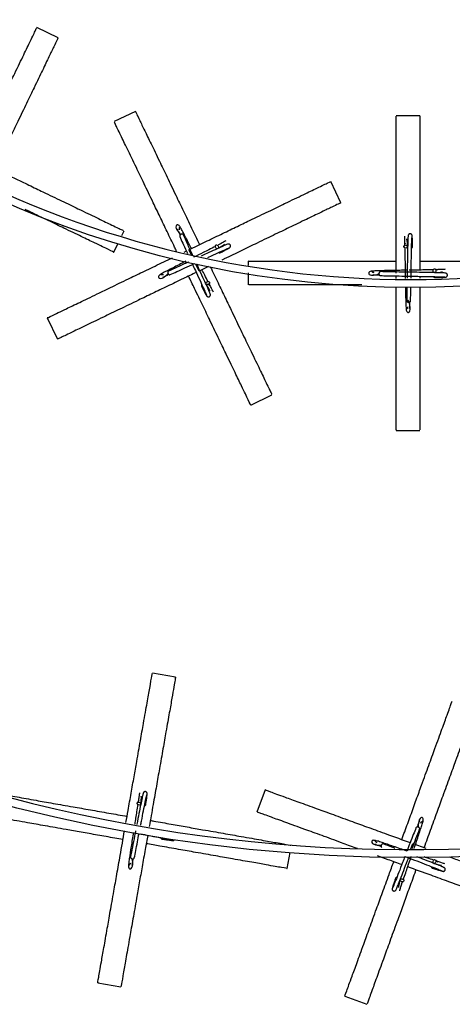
# Model space of a CAD drawing. Header units: millimetres. Extents: x 331 to 1634, y 417 to 1709.
# Tile 61 of 142: x 501 to 556, y 1272 to 1397. Entities that reach past the tile are written whole.
import ezdxf

# ---------------------------------------------------------------- set-up
doc = ezdxf.new("R2010")
doc.units = ezdxf.units.MM

msp = doc.modelspace()

# ---------------------------------------------------------------- linework, layer by layer
at = {"color": 7, "linetype": 'Continuous', "lineweight": 25}
for p, q in [((506.35, 1394.51), (503.65, 1395.81)), ((516.17, 1385.15), (513.46, 1383.84)), ((552.32, 1384.59), (549.32, 1384.59)), ((542.29, 1373.53), (540.99, 1376.23)), ((514.44, 1369.37), (514.72, 1369.95)), ((513.42, 1367.25), (513.97, 1368.4)), ((522.36, 1367.26), (522.65, 1367.4)), ((550.46, 1368.37), (550.31, 1368.04)), ((522.22, 1366.08), (522.22, 1366.08)), ((530.52, 1366.09), (530.52, 1365.57)), ((525.45, 1365.42), (524.27, 1364.85)), ((554.6, 1364.95), (554.28, 1365.1)), ((530.52, 1364.61), (530.52, 1363.09)), ((549.32, 1363.89), (549.32, 1364.22)), ((552.32, 1364.17), (552.32, 1363.94)), ((525.59, 1362.96), (525.58, 1363.31)), ((504.95, 1358.88), (506.26, 1356.18)), ((530.82, 1347.81), (533.52, 1349.11)), ((549.32, 1344.59), (552.32, 1344.59)), ((521.28, 1313.21), (518.32, 1313.73)), ((532.64, 1298.88), (531.62, 1296.06)), ((516.62, 1297.56), (516.42, 1297.26)), ((551.44, 1292.04), (553.07, 1291.45)), ((535.47, 1288.87), (535.83, 1290.93)), ((554.6, 1289.68), (554.34, 1289.93)), ((549.97, 1286.96), (550.22, 1287.21)), ((511.37, 1274.34), (514.33, 1273.81)), ((542.78, 1272.63), (545.6, 1271.61))]:
    msp.add_line(p, q, dxfattribs=at)
at = {"color": 1, "linetype": 'Continuous', "lineweight": 25}
for p, q in [((523.31, 1366.85), (522.97, 1367.56)), ((524.27, 1364.85), (523.86, 1365.71)), ((551.15, 1291.27), (551.44, 1292.04))]:
    msp.add_line(p, q, dxfattribs=at)
at = {"color": 7, "linetype": 'Continuous', "lineweight": 25, "flags": 128}
for points in [[(526.68, 1368.01), (526.71, 1367.92), (526.71, 1367.83), (526.68, 1367.75), (526.63, 1367.71), (526.56, 1367.69), (526.48, 1367.72), (526.41, 1367.78), (526.36, 1367.86), (526.33, 1367.95), (526.33, 1368.04), (526.36, 1368.11), (526.41, 1368.16), (526.48, 1368.17), (526.56, 1368.15), (526.63, 1368.09), (526.68, 1368.01)], [(550.52, 1368.12), (550.62, 1368.11), (550.7, 1368.07), (550.76, 1368.01), (550.77, 1367.94), (550.76, 1367.87), (550.7, 1367.82), (550.62, 1367.78), (550.52, 1367.77), (550.43, 1367.78), (550.35, 1367.82), (550.29, 1367.88), (550.27, 1367.95), (550.29, 1368.02), (550.35, 1368.07), (550.43, 1368.11), (550.52, 1368.12)], [(554.36, 1364.89), (554.35, 1364.79), (554.31, 1364.71), (554.25, 1364.66), (554.18, 1364.64), (554.11, 1364.66), (554.06, 1364.71), (554.02, 1364.79), (554.01, 1364.89), (554.02, 1364.98), (554.06, 1365.06), (554.12, 1365.12), (554.19, 1365.14), (554.25, 1365.12), (554.31, 1365.06), (554.35, 1364.98), (554.36, 1364.89)], [(525.43, 1363.15), (525.34, 1363.12), (525.25, 1363.12), (525.17, 1363.15), (525.13, 1363.2), (525.11, 1363.27), (525.14, 1363.35), (525.19, 1363.42), (525.27, 1363.47), (525.37, 1363.5), (525.46, 1363.5), (525.53, 1363.47), (525.58, 1363.42), (525.59, 1363.35), (525.57, 1363.27), (525.51, 1363.2), (525.43, 1363.15)], [(516.64, 1297.31), (516.74, 1297.27), (516.81, 1297.22), (516.85, 1297.15), (516.86, 1297.08), (516.83, 1297.02), (516.76, 1296.98), (516.68, 1296.95), (516.58, 1296.96), (516.49, 1296.99), (516.42, 1297.04), (516.37, 1297.11), (516.37, 1297.18), (516.4, 1297.24), (516.46, 1297.29), (516.55, 1297.31), (516.64, 1297.31)], [(554.35, 1289.71), (554.3, 1289.62), (554.24, 1289.56), (554.17, 1289.53), (554.1, 1289.53), (554.04, 1289.57), (554, 1289.64), (554, 1289.73), (554.02, 1289.83), (554.06, 1289.91), (554.13, 1289.98), (554.2, 1290.01), (554.27, 1290), (554.33, 1289.96), (554.36, 1289.89), (554.37, 1289.8), (554.35, 1289.71)], [(550, 1287.21), (549.91, 1287.26), (549.85, 1287.32), (549.82, 1287.39), (549.82, 1287.46), (549.86, 1287.52), (549.94, 1287.55), (550.02, 1287.56), (550.12, 1287.54), (550.2, 1287.49), (550.27, 1287.43), (550.3, 1287.36), (550.29, 1287.29), (550.25, 1287.23), (550.18, 1287.2), (550.09, 1287.19), (550, 1287.21)]]:
    msp.add_lwpolyline(points, dxfattribs=at)
at = {"color": 7, "linetype": 'Continuous', "lineweight": 25}
for radius in [200, 127.5]:
    msp.add_circle((551.08, 1490.27), radius, dxfattribs=at)
for centre, radius, start, end in [((551.08, 1490.27), 199, 176.5514, 293.3839), ((551.08, 1490.27), 126.5, 177.5422, 292.5584), ((526.84, 1367.31), 0.174, 221.9748, 292.697), ((551.23, 1367.96), 0.174, 286.2605, 356.9827), ((554.2, 1364.19), 0.174, 196.2605, 266.9827), ((524.73, 1362.99), 0.174, 131.9748, 202.697), ((517.31, 1297.02), 0.174, 276.2605, 346.9827), ((519.58, 1292.79), 0.174, 186.2605, 256.9827), ((553.96, 1289.1), 0.174, 176.2605, 246.9827), ((549.39, 1287.6), 0.174, 86.2605, 156.9827)]:
    msp.add_arc(centre, radius, start, end, dxfattribs=at)
for points, knots in [([(494.97, 1377.8), (495.3, 1378.48), (495.96, 1379.85), (496.92, 1381.85), (497.84, 1383.76), (498.84, 1385.84), (499.87, 1387.97), (501, 1390.33), (502.02, 1392.44), (502.94, 1394.35), (503.55, 1395.61), (503.59, 1395.71), (503.62, 1395.75)], [0, 0, 0, 0, 0.057465, 0.114954, 0.173126, 0.231341, 0.320164, 0.40913, 0.538573, 0.668225, 0.847021, 1, 1, 1, 1]), ([(506.32, 1394.45), (506.33, 1394.47), (506.38, 1394.59), (506.2, 1394.21), (505.84, 1393.46), (505.22, 1392.18), (504.39, 1390.45), (503.43, 1388.44), (502.35, 1386.22), (501.32, 1384.07), (500.26, 1381.87), (499.13, 1379.53), (498.3, 1377.8), (497.84, 1376.84)], [0, 0, 0, 0, 0.026209, 0.148504, 0.271142, 0.393292, 0.506836, 0.620235, 0.704546, 0.788736, 0.853874, 0.918947, 1, 1, 1, 1]), ([(516.2, 1385.08), (516.19, 1385.1), (516.13, 1385.22), (516.31, 1384.84), (516.67, 1384.09), (517.29, 1382.81), (518.12, 1381.09), (519.09, 1379.08), (520.16, 1376.85), (521.19, 1374.71), (522.26, 1372.5), (523.27, 1370.39), (523.98, 1368.92), (524.32, 1368.21)], [0, 0, 0, 0, 0.0267681, 0.1516704, 0.2769244, 0.401679, 0.5176444, 0.6334609, 0.71957, 0.8055557, 0.8720828, 0.9385432, 1, 1, 1, 1]), ([(521.41, 1367.35), (521.32, 1367.53), (520.91, 1368.38), (520.19, 1369.88), (519.27, 1371.79), (518.27, 1373.87), (517.24, 1376), (516.11, 1378.36), (515.09, 1380.47), (514.17, 1382.38), (513.56, 1383.64), (513.52, 1383.74), (513.49, 1383.78)], [0, 0, 0, 0, 0.015148, 0.075218, 0.136001, 0.19683, 0.289641, 0.382601, 0.517856, 0.653329, 0.840152, 1, 1, 1, 1]), ([(549.32, 1364.59), (549.32, 1365.35), (549.32, 1366.87), (549.32, 1369.09), (549.32, 1371.2), (549.32, 1373.52), (549.32, 1375.88), (549.32, 1378.5), (549.32, 1380.85), (549.32, 1382.96), (549.32, 1384.36), (549.32, 1384.47), (549.32, 1384.52)], [0, 0, 0, 0, 0.057465, 0.114954, 0.173126, 0.231341, 0.320164, 0.40913, 0.538573, 0.668225, 0.847021, 1, 1, 1, 1]), ([(552.32, 1384.52), (552.32, 1384.54), (552.32, 1384.67), (552.32, 1384.25), (552.32, 1383.42), (552.32, 1381.99), (552.32, 1380.08), (552.32, 1377.85), (552.32, 1375.38), (552.32, 1373), (552.32, 1370.55), (552.32, 1367.95), (552.32, 1366.04), (552.32, 1364.97)], [0, 0, 0, 0, 0.026209, 0.148504, 0.271142, 0.393292, 0.506836, 0.620235, 0.704546, 0.788736, 0.853874, 0.918947, 1, 1, 1, 1]), ([(498.32, 1377.84), (498.45, 1377.78), (499.28, 1377.38), (500.74, 1376.68), (502.66, 1375.76), (504.73, 1374.76), (506.87, 1373.73), (509.21, 1372.6), (511.34, 1371.58), (513.24, 1370.66), (514.51, 1370.05), (514.61, 1370), (514.66, 1369.98)], [0, 0, 0, 0, 0.011611, 0.072685, 0.133011, 0.194632, 0.286475, 0.380916, 0.514799, 0.652383, 0.837141, 1, 1, 1, 1]), ([(522.97, 1367.56), (523.66, 1367.89), (525.03, 1368.55), (527.03, 1369.51), (528.93, 1370.43), (531.02, 1371.43), (533.15, 1372.46), (535.5, 1373.59), (537.62, 1374.61), (539.53, 1375.53), (540.79, 1376.14), (540.89, 1376.18), (540.93, 1376.2)], [0, 0, 0, 0, 0.057465, 0.114954, 0.173126, 0.231341, 0.320164, 0.40913, 0.538573, 0.668225, 0.847021, 1, 1, 1, 1]), ([(542.23, 1373.5), (542.25, 1373.51), (542.37, 1373.57), (541.99, 1373.39), (541.24, 1373.02), (539.96, 1372.41), (538.23, 1371.58), (536.22, 1370.61), (534, 1369.54), (531.86, 1368.51), (529.64, 1367.44), (528.12, 1366.7), (527.25, 1366.28), (527.14, 1366.23)], [0, 0, 0, 0, 0.028233, 0.159969, 0.292076, 0.423657, 0.545967, 0.66812, 0.758941, 0.849631, 0.919798, 0.989895, 1, 1, 1, 1]), ([(513.35, 1367.28), (513.37, 1367.27), (513.54, 1367.19), (513, 1367.45), (512.06, 1367.9), (510.94, 1368.44), (509.36, 1369.2), (507.37, 1370.16), (505.12, 1371.24), (503.44, 1372.05), (502.35, 1372.57), (502.15, 1372.67)], [0, 0, 0, 0, 0.032429, 0.2561, 0.371354, 0.486581, 0.625563, 0.767398, 0.870436, 0.975905, 1, 1, 1, 1]), ([(523.28, 1367.7), (523.17, 1367.91), (522.79, 1368.68), (522.34, 1369.57), (521.95, 1370.29), (521.75, 1370.62), (521.6, 1370.72), (521.52, 1370.73), (521.45, 1370.71), (521.43, 1370.7), (521.38, 1370.67), (521.31, 1370.56), (521.34, 1370.1), (521.71, 1369.73), (521.97, 1369.47)], [0, 0, 0, 0, 0.081106, 0.302613, 0.424318, 0.553926, 0.643396, 0.664325, 0.669446, 0.672964, 0.678705, 0.724906, 0.807579, 1, 1, 1, 1]), ([(521.52, 1370.18), (521.51, 1370.18), (521.47, 1370.15), (521.6, 1369.92), (521.78, 1369.56), (521.86, 1369.39)], [0, 0, 0, 0, 0.097643, 0.5604053, 1, 1, 1, 1]), ([(521.78, 1370.09), (521.78, 1370.15), (521.76, 1370.31), (521.8, 1370.42), (521.81, 1370.42), (521.81, 1370.42)], [0, 0, 0, 0, 0.322266, 0.840875, 1, 1, 1, 1]), ([(521.81, 1369.24), (521.93, 1368.97), (522.18, 1368.42), (522.53, 1367.65), (522.75, 1367.17), (522.79, 1367.08)], [0, 0, 0, 0, 0.433708, 0.888269, 1, 1, 1, 1]), ([(522.26, 1369.45), (522.25, 1369.47), (522.23, 1369.5), (522.17, 1369.53), (522.1, 1369.55), (522.02, 1369.54), (521.98, 1369.52), (521.95, 1369.51)], [0, 0, 0, 0, 0.21019, 0.409599, 0.590424, 0.819162, 1, 1, 1, 1]), ([(523.47, 1366.81), (523.45, 1366.85), (523.21, 1367.37), (522.76, 1368.36), (522.43, 1369.08), (522.26, 1369.45)], [0, 0, 0, 0, 0.044428, 0.513598, 1, 1, 1, 1]), ([(527.66, 1368.68), (527.61, 1368.65), (527.53, 1368.6), (527.23, 1368.44), (526.88, 1368.26), (526.7, 1368.17)], [0, 0, 0, 0, 0.354693, 0.6775, 1, 1, 1, 1]), ([(550.35, 1369.29), (550.35, 1369.24), (550.36, 1369.15), (550.38, 1368.8), (550.39, 1368.41), (550.39, 1368.21)], [0, 0, 0, 0, 0.354693, 0.6775, 1, 1, 1, 1]), ([(550.77, 1367.94), (550.75, 1368.31), (550.72, 1368.76), (550.66, 1368.91), (550.65, 1368.94)], [0, 0, 0, 0, 0.816753, 1, 1, 1, 1]), ([(550.84, 1369.36), (550.83, 1369.32), (550.82, 1369.25), (550.79, 1368.72), (550.77, 1367.88), (550.75, 1366.72), (550.72, 1365.35), (550.71, 1364.39), (550.7, 1363.92)], [0, 0, 0, 0, 0.150626, 0.308424, 0.473346, 0.645434, 0.824641, 1, 1, 1, 1]), ([(551.34, 1369.33), (551.34, 1369.36), (551.33, 1369.41), (551.3, 1369.47), (551.26, 1369.52), (551.2, 1369.56), (551.13, 1369.59), (551.05, 1369.59), (550.97, 1369.56), (550.9, 1369.51), (550.84, 1369.43), (550.84, 1369.36), (550.83, 1369.33)], [0, 0, 0, 0, 0.0902693, 0.1750483, 0.2521321, 0.3208228, 0.434877, 0.5299917, 0.6342436, 0.7508183, 0.8752287, 1, 1, 1, 1]), ([(551.2, 1363.92), (551.2, 1364.1), (551.21, 1364.72), (551.23, 1365.85), (551.26, 1367.19), (551.28, 1368.32), (551.31, 1369.14), (551.33, 1369.25), (551.34, 1369.31)], [0, 0, 0, 0, 0.064887, 0.237669, 0.41759, 0.60466, 0.79882, 1, 1, 1, 1]), ([(551.4, 1367.95), (551.39, 1368.16), (551.38, 1368.59), (551.37, 1369.03), (551.35, 1369.31), (551.34, 1369.34), (551.34, 1369.36)], [0, 0, 0, 0, 0.251313, 0.502914, 0.754761, 1, 1, 1, 1]), ([(526.33, 1367.98), (526.07, 1367.84), (525.6, 1367.6), (524.66, 1367.13), (523.98, 1366.79), (523.57, 1366.59)], [0, 0, 0, 0, 0.334373, 0.601469, 1, 1, 1, 1]), ([(527.93, 1368.26), (527.89, 1368.25), (527.82, 1368.24), (527.34, 1368.03), (526.57, 1367.68), (525.6, 1367.24), (524.86, 1366.9), (524.52, 1366.74)], [0, 0, 0, 0, 0.19166, 0.392446, 0.602298, 0.821266, 1, 1, 1, 1]), ([(525.36, 1366.58), (525.62, 1366.7), (526.3, 1367.01), (527.18, 1367.41), (527.94, 1367.74), (528.05, 1367.78), (528.1, 1367.8)], [0, 0, 0, 0, 0.160841, 0.430378, 0.710132, 1, 1, 1, 1]), ([(526.62, 1367.7), (526.94, 1367.89), (527.34, 1368.11), (527.45, 1368.23), (527.47, 1368.25)], [0, 0, 0, 0, 0.816753, 1, 1, 1, 1]), ([(526.91, 1367.15), (527.09, 1367.24), (527.47, 1367.44), (527.86, 1367.64), (528.11, 1367.78), (528.13, 1367.8), (528.14, 1367.82)], [0, 0, 0, 0, 0.251313, 0.502914, 0.754761, 1, 1, 1, 1]), ([(528.12, 1367.8), (528.15, 1367.81), (528.19, 1367.84), (528.23, 1367.9), (528.26, 1367.96), (528.27, 1368.03), (528.26, 1368.1), (528.23, 1368.17), (528.17, 1368.23), (528.09, 1368.27), (528, 1368.29), (527.93, 1368.27), (527.9, 1368.26)], [0, 0, 0, 0, 0.090269, 0.175048, 0.252132, 0.320823, 0.434877, 0.529992, 0.634244, 0.750818, 0.875229, 1, 1, 1, 1]), ([(550.4, 1367.79), (550.41, 1367.5), (550.42, 1366.97), (550.44, 1365.77), (550.46, 1364.73), (550.47, 1364.02), (550.47, 1363.91)], [0, 0, 0, 0, 0.270508, 0.486588, 0.921808, 1, 1, 1, 1]), ([(505.02, 1358.91), (505, 1358.9), (504.83, 1358.82), (505.37, 1359.08), (506.31, 1359.53), (507.43, 1360.07), (509.01, 1360.83), (511.01, 1361.79), (513.24, 1362.87), (515.37, 1363.9), (517.59, 1364.96), (519.36, 1365.82), (520.5, 1366.37), (520.87, 1366.54)], [0, 0, 0, 0, 0.027593, 0.21791, 0.315977, 0.414021, 0.532278, 0.652963, 0.740636, 0.830378, 0.898043, 0.967481, 1, 1, 1, 1]), ([(522.57, 1366.08), (522.49, 1366.04), (522.12, 1365.85), (521.22, 1365.4), (520.26, 1364.92), (519.54, 1364.53), (519.21, 1364.33), (519.11, 1364.18), (519.1, 1364.1), (519.12, 1364.03), (519.13, 1364.01), (519.16, 1363.96), (519.27, 1363.89), (519.73, 1363.92), (520.1, 1364.29), (520.35, 1364.55)], [0, 0, 0, 0, 0.02993, 0.131171, 0.34061, 0.455684, 0.57823, 0.662825, 0.682614, 0.687456, 0.690782, 0.696211, 0.739894, 0.818063, 1, 1, 1, 1]), ([(522.9, 1365.99), (522.89, 1365.99), (522.42, 1365.77), (521.47, 1365.34), (520.75, 1365.01), (520.38, 1364.84)], [0, 0, 0, 0, 0.004106, 0.493073, 1, 1, 1, 1]), ([(530.59, 1366.09), (530.57, 1366.09), (530.44, 1366.09), (530.86, 1366.09), (531.69, 1366.09), (533.12, 1366.09), (535.03, 1366.09), (537.26, 1366.09), (539.73, 1366.09), (542.11, 1366.09), (544.56, 1366.09), (546.9, 1366.09), (548.54, 1366.09), (549.32, 1366.09)], [0, 0, 0, 0, 0.026768, 0.15167, 0.276924, 0.401679, 0.517644, 0.633461, 0.71957, 0.805556, 0.872083, 0.938543, 1, 1, 1, 1]), ([(552.32, 1366.09), (552.47, 1366.09), (553.39, 1366.09), (555.01, 1366.09), (557.14, 1366.09), (559.43, 1366.09), (561.81, 1366.09), (564.41, 1366.09), (566.77, 1366.09), (568.88, 1366.09), (570.29, 1366.09), (570.4, 1366.09), (570.45, 1366.09)], [0, 0, 0, 0, 0.011611, 0.072685, 0.133011, 0.194632, 0.286475, 0.380916, 0.514799, 0.652383, 0.837141, 1, 1, 1, 1]), ([(523.9, 1364.67), (523.35, 1364.41), (522.11, 1363.81), (520.23, 1362.91), (518.32, 1361.99), (516.25, 1360.99), (514.11, 1359.96), (511.76, 1358.83), (509.63, 1357.8), (507.74, 1356.89), (506.47, 1356.28), (506.37, 1356.23), (506.32, 1356.21)], [0, 0, 0, 0, 0.046692, 0.105598, 0.163783, 0.223218, 0.3118, 0.402889, 0.53202, 0.664721, 0.842921, 1, 1, 1, 1]), ([(520.38, 1364.84), (520.36, 1364.83), (520.33, 1364.81), (520.3, 1364.75), (520.28, 1364.68), (520.29, 1364.61), (520.31, 1364.56), (520.32, 1364.53)], [0, 0, 0, 0, 0.21019, 0.409599, 0.590424, 0.819162, 1, 1, 1, 1]), ([(520.59, 1364.39), (520.86, 1364.51), (521.4, 1364.76), (522.47, 1365.25), (523.26, 1365.61), (523.67, 1365.8), (523.67, 1365.8)], [0, 0, 0, 0, 0.31657, 0.64836, 0.995281, 1, 1, 1, 1]), ([(523.43, 1365.69), (523.55, 1365.43), (523.87, 1364.74), (524.36, 1363.67), (524.83, 1362.64), (525.16, 1361.9), (525.2, 1361.78), (525.21, 1361.73)], [0, 0, 0, 0, 0.12233, 0.329473, 0.544846, 0.768382, 1, 1, 1, 1]), ([(525.68, 1361.9), (525.67, 1361.94), (525.65, 1362.01), (525.45, 1362.49), (525.1, 1363.26), (524.62, 1364.31), (524.22, 1365.18), (524, 1365.66), (523.98, 1365.7)], [0, 0, 0, 0, 0.178946, 0.366412, 0.562342, 0.766784, 0.979685, 1, 1, 1, 1]), ([(525.4, 1363.5), (525.26, 1363.76), (525.03, 1364.22), (524.75, 1364.78), (524.62, 1365.02)], [0, 0, 0, 0, 0.567772, 1, 1, 1, 1]), ([(525.68, 1365.38), (525.73, 1365.29), (526.11, 1364.51), (526.79, 1363.09), (527.71, 1361.17), (528.71, 1359.1), (529.74, 1356.96), (530.87, 1354.61), (531.9, 1352.49), (532.81, 1350.59), (533.42, 1349.32), (533.47, 1349.22), (533.49, 1349.17)], [0, 0, 0, 0, 0.00809, 0.069382, 0.129923, 0.191764, 0.283933, 0.378711, 0.513071, 0.651144, 0.836561, 1, 1, 1, 1]), ([(550.72, 1364.95), (550.64, 1364.95), (550.24, 1364.94), (549.53, 1364.93), (548.31, 1364.9), (547.24, 1364.89), (546.42, 1364.85), (546.03, 1364.81), (545.88, 1364.72), (545.83, 1364.65), (545.82, 1364.58), (545.82, 1364.56), (545.83, 1364.5), (545.89, 1364.39), (546.33, 1364.22), (546.82, 1364.39), (547.16, 1364.52)], [0, 0, 0, 0, 0.023604, 0.114178, 0.206626, 0.397875, 0.502956, 0.614859, 0.692108, 0.710178, 0.714599, 0.717637, 0.722594, 0.762483, 0.833864, 1, 1, 1, 1]), ([(546.52, 1364.61), (546.46, 1364.63), (546.32, 1364.69), (546.23, 1364.77), (546.24, 1364.78), (546.24, 1364.79)], [0, 0, 0, 0, 0.322266, 0.840875, 1, 1, 1, 1]), ([(547.31, 1364.77), (547.29, 1364.76), (547.25, 1364.76), (547.2, 1364.72), (547.15, 1364.66), (547.13, 1364.59), (547.12, 1364.54), (547.12, 1364.52)], [0, 0, 0, 0, 0.21019, 0.409599, 0.590424, 0.819162, 1, 1, 1, 1]), ([(555.6, 1364.57), (555.56, 1364.58), (555.49, 1364.6), (554.96, 1364.62), (554.12, 1364.64), (552.96, 1364.66), (551.56, 1364.69), (550.04, 1364.71), (548.51, 1364.74), (547.72, 1364.76), (547.31, 1364.77)], [0, 0, 0, 0, 0.1072019, 0.2195081, 0.3368852, 0.4593614, 0.5869047, 0.7195255, 0.8572336, 1, 1, 1, 1]), ([(554.03, 1365.01), (553.74, 1365), (553.21, 1364.99), (552.16, 1364.97), (551.41, 1364.96), (550.96, 1364.95)], [0, 0, 0, 0, 0.335628, 0.603727, 1, 1, 1, 1]), ([(554.18, 1364.64), (554.54, 1364.66), (555, 1364.69), (555.15, 1364.75), (555.18, 1364.76)], [0, 0, 0, 0, 0.816753, 1, 1, 1, 1]), ([(555.53, 1365.07), (555.48, 1365.06), (555.38, 1365.05), (555.04, 1365.03), (554.65, 1365.02), (554.45, 1365.02)], [0, 0, 0, 0, 0.354693, 0.6775, 1, 1, 1, 1]), ([(519.73, 1364.36), (519.67, 1364.36), (519.52, 1364.34), (519.41, 1364.38), (519.41, 1364.39), (519.41, 1364.4)], [0, 0, 0, 0, 0.322266, 0.840875, 1, 1, 1, 1]), ([(519.65, 1364.1), (519.65, 1364.09), (519.68, 1364.05), (519.88, 1364.16), (520.2, 1364.32), (520.33, 1364.39)], [0, 0, 0, 0, 0.1081958, 0.6209719, 1, 1, 1, 1]), ([(530.79, 1347.87), (530.8, 1347.85), (530.88, 1347.69), (530.62, 1348.22), (530.17, 1349.16), (529.63, 1350.28), (528.87, 1351.86), (527.9, 1353.86), (526.83, 1356.09), (525.8, 1358.23), (524.74, 1360.44), (523.8, 1362.37), (523.18, 1363.68), (522.92, 1364.2)], [0, 0, 0, 0, 0.027196, 0.214776, 0.311434, 0.408068, 0.524624, 0.643573, 0.729985, 0.818437, 0.885129, 0.953568, 1, 1, 1, 1]), ([(546.33, 1364.41), (546.33, 1364.4), (546.34, 1364.36), (546.59, 1364.37), (547, 1364.38), (547.19, 1364.38)], [0, 0, 0, 0, 0.097643, 0.560405, 1, 1, 1, 1]), ([(547.3, 1364.27), (547.59, 1364.26), (548.2, 1364.24), (549.37, 1364.22), (550.69, 1364.2), (552.09, 1364.18), (553.43, 1364.15), (554.56, 1364.13), (555.38, 1364.1), (555.49, 1364.09), (555.55, 1364.08)], [0, 0, 0, 0, 0.107141, 0.219434, 0.336847, 0.459378, 0.586973, 0.719637, 0.857329, 1, 1, 1, 1]), ([(554.19, 1364.01), (554.4, 1364.02), (554.82, 1364.03), (555.26, 1364.04), (555.55, 1364.06), (555.58, 1364.07), (555.6, 1364.08)], [0, 0, 0, 0, 0.251313, 0.502914, 0.754761, 1, 1, 1, 1]), ([(555.57, 1364.07), (555.6, 1364.07), (555.65, 1364.08), (555.71, 1364.11), (555.76, 1364.15), (555.8, 1364.21), (555.82, 1364.28), (555.82, 1364.36), (555.8, 1364.44), (555.75, 1364.51), (555.67, 1364.57), (555.6, 1364.57), (555.57, 1364.58)], [0, 0, 0, 0, 0.090269, 0.175048, 0.252132, 0.320823, 0.434877, 0.529992, 0.634244, 0.750818, 0.875229, 1, 1, 1, 1]), ([(524.57, 1362.92), (524.66, 1362.74), (524.86, 1362.36), (525.06, 1361.97), (525.2, 1361.72), (525.22, 1361.7), (525.23, 1361.68)], [0, 0, 0, 0, 0.251313, 0.502914, 0.754761, 1, 1, 1, 1]), ([(525.12, 1363.21), (525.31, 1362.89), (525.53, 1362.49), (525.65, 1362.38), (525.67, 1362.36)], [0, 0, 0, 0, 0.8167535, 1, 1, 1, 1]), ([(526.1, 1362.17), (526.07, 1362.22), (526.02, 1362.3), (525.86, 1362.6), (525.68, 1362.95), (525.59, 1363.13)], [0, 0, 0, 0, 0.354693, 0.6775, 1, 1, 1, 1]), ([(544.96, 1363.09), (544.62, 1363.09), (543.56, 1363.09), (541.6, 1363.09), (539.23, 1363.09), (536.62, 1363.09), (534.26, 1363.09), (532.15, 1363.09), (530.75, 1363.09), (530.64, 1363.09), (530.59, 1363.09)], [0, 0, 0, 0, 0.03308, 0.101154, 0.205022, 0.309055, 0.460422, 0.612033, 0.821111, 1, 1, 1, 1]), ([(549.32, 1344.66), (549.32, 1344.63), (549.32, 1344.45), (549.32, 1345.05), (549.32, 1346.09), (549.32, 1347.33), (549.32, 1349.09), (549.32, 1351.31), (549.32, 1353.78), (549.32, 1356.15), (549.32, 1358.61), (549.32, 1360.78), (549.32, 1362.25), (549.32, 1362.85)], [0, 0, 0, 0, 0.027148, 0.214399, 0.310886, 0.40735, 0.523701, 0.642441, 0.728701, 0.816997, 0.883572, 0.951891, 1, 1, 1, 1]), ([(550.49, 1362.79), (550.5, 1362.66), (550.51, 1361.91), (550.52, 1361), (550.56, 1360.18), (550.6, 1359.79), (550.69, 1359.64), (550.76, 1359.59), (550.83, 1359.59), (550.85, 1359.59), (550.91, 1359.59), (551.02, 1359.65), (551.21, 1360.16), (551, 1360.73), (550.84, 1361.16)], [0, 0, 0, 0, 0.045207, 0.264083, 0.384343, 0.512412, 0.600819, 0.621499, 0.62656, 0.630036, 0.635709, 0.681361, 0.763053, 1, 1, 1, 1]), ([(550.68, 1362.78), (550.68, 1362.63), (550.67, 1361.97), (550.65, 1361.47), (550.65, 1361.07)], [0, 0, 0, 0, 0.219203, 1, 1, 1, 1]), ([(551.15, 1361.06), (551.15, 1361.35), (551.16, 1361.85), (551.18, 1362.51), (551.18, 1362.78)], [0, 0, 0, 0, 0.578645, 1, 1, 1, 1]), ([(552.32, 1362.84), (552.32, 1362.67), (552.32, 1361.74), (552.32, 1360.1), (552.32, 1357.98), (552.32, 1355.68), (552.32, 1353.3), (552.32, 1350.7), (552.32, 1348.34), (552.32, 1346.23), (552.32, 1344.82), (552.32, 1344.71), (552.32, 1344.66)], [0, 0, 0, 0, 0.012959, 0.073949, 0.134193, 0.195731, 0.287448, 0.38176, 0.515461, 0.652857, 0.837363, 1, 1, 1, 1]), ([(525.22, 1361.7), (525.23, 1361.68), (525.26, 1361.64), (525.32, 1361.6), (525.38, 1361.57), (525.45, 1361.56), (525.52, 1361.57), (525.59, 1361.6), (525.65, 1361.66), (525.69, 1361.74), (525.71, 1361.83), (525.69, 1361.9), (525.67, 1361.93)], [0, 0, 0, 0, 0.090269, 0.175048, 0.252132, 0.320823, 0.434877, 0.529992, 0.634244, 0.750818, 0.875229, 1, 1, 1, 1]), ([(550.65, 1361.07), (550.65, 1361.05), (550.65, 1361.01), (550.69, 1360.96), (550.75, 1360.92), (550.82, 1360.89), (550.87, 1360.88), (550.9, 1360.88)], [0, 0, 0, 0, 0.21019, 0.409599, 0.590424, 0.819162, 1, 1, 1, 1]), ([(551, 1360.09), (551.01, 1360.09), (551.06, 1360.1), (551.04, 1360.36), (551.03, 1360.76), (551.03, 1360.95)], [0, 0, 0, 0, 0.097643, 0.560405, 1, 1, 1, 1]), ([(550.8, 1360.28), (550.78, 1360.23), (550.72, 1360.08), (550.64, 1360), (550.63, 1360), (550.63, 1360)], [0, 0, 0, 0, 0.322266, 0.840875, 1, 1, 1, 1]), ([(514.97, 1294.71), (515.06, 1295.23), (515.28, 1296.5), (515.63, 1298.47), (516, 1300.55), (516.4, 1302.83), (516.81, 1305.16), (517.26, 1307.73), (517.67, 1310.04), (518.04, 1312.12), (518.28, 1313.5), (518.3, 1313.61), (518.31, 1313.66)], [0, 0, 0, 0, 0.040727, 0.099238, 0.158442, 0.21769, 0.308091, 0.398637, 0.530379, 0.662333, 0.844304, 1, 1, 1, 1]), ([(521.26, 1313.14), (521.27, 1313.16), (521.29, 1313.29), (521.22, 1312.88), (521.07, 1312.06), (520.83, 1310.65), (520.49, 1308.77), (520.11, 1306.57), (519.68, 1304.14), (519.26, 1301.8), (518.84, 1299.39), (518.41, 1296.93), (518.09, 1295.16), (517.93, 1294.22)], [0, 0, 0, 0, 0.026437, 0.149795, 0.273499, 0.396711, 0.511242, 0.625626, 0.71067, 0.795593, 0.861297, 0.926935, 1, 1, 1, 1]), ([(550.03, 1292.56), (550.15, 1292.89), (550.53, 1293.94), (551.16, 1295.66), (551.88, 1297.65), (552.67, 1299.82), (553.48, 1302.04), (554.37, 1304.5), (555.18, 1306.71), (555.9, 1308.69), (556.38, 1310.01), (556.42, 1310.11), (556.43, 1310.16)], [0, 0, 0, 0, 0.0279148, 0.0872064, 0.1472017, 0.2072415, 0.2988498, 0.3906047, 0.5241066, 0.6578228, 0.8422245, 1, 1, 1, 1]), ([(559.25, 1309.13), (559.26, 1309.15), (559.31, 1309.28), (559.16, 1308.88), (558.88, 1308.1), (558.39, 1306.76), (557.74, 1304.96), (556.97, 1302.87), (556.13, 1300.54), (555.31, 1298.31), (554.48, 1296.01), (553.68, 1293.81), (553.12, 1292.27), (552.85, 1291.53)], [0, 0, 0, 0, 0.026768, 0.15167, 0.276924, 0.401679, 0.517644, 0.633461, 0.71957, 0.805556, 0.872083, 0.938543, 1, 1, 1, 1]), ([(499.01, 1298.35), (499.1, 1298.33), (499.61, 1298.24), (501.06, 1297.99), (503.22, 1297.6), (505.66, 1297.17), (508, 1296.76), (510.42, 1296.34), (512.72, 1295.93), (514.33, 1295.65), (515.11, 1295.51)], [0, 0, 0, 0, 0.036732, 0.223431, 0.40989, 0.548521, 0.686954, 0.79406, 0.901057, 1, 1, 1, 1]), ([(517.17, 1298.47), (517.15, 1298.43), (517.13, 1298.36), (517.01, 1297.85), (516.85, 1297.03), (516.62, 1295.89), (516.44, 1294.98), (516.35, 1294.5), (516.35, 1294.48)], [0, 0, 0, 0, 0.18157, 0.371784, 0.570588, 0.778028, 0.99405, 1, 1, 1, 1]), ([(516.67, 1298.49), (516.67, 1298.44), (516.66, 1298.34), (516.62, 1298), (516.56, 1297.61), (516.53, 1297.41)], [0, 0, 0, 0, 0.3546935, 0.6774998, 1, 1, 1, 1]), ([(516.84, 1294.4), (516.87, 1294.57), (517, 1295.21), (517.2, 1296.26), (517.42, 1297.37), (517.59, 1298.17), (517.63, 1298.28), (517.65, 1298.34)], [0, 0, 0, 0, 0.0783888, 0.2959023, 0.5220583, 0.7567859, 1, 1, 1, 1]), ([(517.66, 1298.36), (517.66, 1298.38), (517.66, 1298.43), (517.64, 1298.5), (517.61, 1298.56), (517.56, 1298.61), (517.49, 1298.64), (517.42, 1298.66), (517.34, 1298.65), (517.25, 1298.61), (517.19, 1298.54), (517.17, 1298.47), (517.16, 1298.44)], [0, 0, 0, 0, 0.090269, 0.175048, 0.252132, 0.320823, 0.434877, 0.529992, 0.634244, 0.750818, 0.875229, 1, 1, 1, 1]), ([(517.48, 1296.99), (517.51, 1297.19), (517.57, 1297.61), (517.63, 1298.05), (517.66, 1298.33), (517.66, 1298.37), (517.66, 1298.38)], [0, 0, 0, 0, 0.251313, 0.502914, 0.754761, 1, 1, 1, 1]), ([(532.71, 1298.86), (532.69, 1298.87), (532.52, 1298.93), (533.08, 1298.73), (534.06, 1298.37), (535.22, 1297.94), (536.87, 1297.35), (538.96, 1296.59), (541.29, 1295.74), (543.51, 1294.93), (545.82, 1294.09), (548.27, 1293.2), (550.09, 1292.53), (551.1, 1292.17)], [0, 0, 0, 0, 0.026191, 0.206838, 0.299923, 0.392985, 0.505233, 0.619786, 0.703004, 0.788186, 0.852414, 0.918323, 1, 1, 1, 1]), ([(516.86, 1297.08), (516.9, 1297.45), (516.95, 1297.9), (516.91, 1298.06), (516.91, 1298.09)], [0, 0, 0, 0, 0.816753, 1, 1, 1, 1]), ([(514.59, 1292.55), (514.24, 1292.62), (513.14, 1292.81), (511.33, 1293.13), (509.25, 1293.5), (506.98, 1293.9), (504.64, 1294.31), (502.07, 1294.76), (499.76, 1295.17), (497.68, 1295.54), (496.3, 1295.78), (496.19, 1295.8), (496.14, 1295.81)], [0, 0, 0, 0, 0.027915, 0.087206, 0.147202, 0.207241, 0.29885, 0.390605, 0.524107, 0.657823, 0.842224, 1, 1, 1, 1]), ([(516.47, 1297), (516.42, 1296.71), (516.34, 1296.19), (516.21, 1295.33), (516.12, 1294.78), (516.08, 1294.53)], [0, 0, 0, 0, 0.4043715, 0.7273816, 1, 1, 1, 1]), ([(544.41, 1291.41), (544.35, 1291.43), (543.62, 1291.69), (542.05, 1292.27), (539.8, 1293.09), (537.36, 1293.97), (535.14, 1294.78), (533.16, 1295.5), (531.84, 1295.98), (531.73, 1296.02), (531.68, 1296.04)], [0, 0, 0, 0, 0.006129, 0.076769, 0.182053, 0.290315, 0.443791, 0.60151, 0.813307, 1, 1, 1, 1]), ([(518.06, 1294.99), (518.21, 1294.96), (519.11, 1294.8), (520.71, 1294.52), (522.8, 1294.15), (525.06, 1293.75), (527.41, 1293.34), (529.97, 1292.89), (532.29, 1292.48), (534.37, 1292.11), (535.76, 1291.87), (535.87, 1291.85), (535.92, 1291.84)], [0, 0, 0, 0, 0.011611, 0.072685, 0.133011, 0.194632, 0.286475, 0.380916, 0.514799, 0.652383, 0.837141, 1, 1, 1, 1]), ([(551.59, 1291.44), (551.62, 1291.54), (551.76, 1291.93), (552.08, 1292.89), (552.43, 1293.9), (552.68, 1294.69), (552.78, 1295.06), (552.74, 1295.24), (552.69, 1295.3), (552.63, 1295.33), (552.61, 1295.34), (552.55, 1295.36), (552.43, 1295.33), (552.12, 1294.99), (552.12, 1294.48), (552.12, 1294.13)], [0, 0, 0, 0, 0.031745, 0.133436, 0.343806, 0.459392, 0.582484, 0.667456, 0.687332, 0.692196, 0.695537, 0.70099, 0.744867, 0.823385, 1, 1, 1, 1]), ([(552.3, 1294.92), (552.29, 1294.92), (552.24, 1294.93), (552.18, 1294.71), (552.06, 1294.38), (552.01, 1294.23)], [0, 0, 0, 0, 0.108196, 0.620972, 1, 1, 1, 1]), ([(552.42, 1294.67), (552.46, 1294.72), (552.56, 1294.84), (552.67, 1294.88), (552.68, 1294.88), (552.68, 1294.87)], [0, 0, 0, 0, 0.322266, 0.840875, 1, 1, 1, 1]), ([(511.39, 1274.41), (511.38, 1274.38), (511.35, 1274.21), (511.46, 1274.79), (511.64, 1275.82), (511.85, 1277.04), (512.16, 1278.77), (512.54, 1280.95), (512.97, 1283.39), (513.38, 1285.73), (513.81, 1288.14), (514.26, 1290.71), (514.6, 1292.62), (514.78, 1293.68)], [0, 0, 0, 0, 0.026191, 0.206838, 0.299923, 0.392985, 0.505233, 0.619786, 0.703004, 0.788186, 0.852414, 0.918323, 1, 1, 1, 1]), ([(515.91, 1293.46), (515.86, 1293.16), (515.76, 1292.54), (515.57, 1291.35), (515.41, 1290.29), (515.3, 1289.48), (515.27, 1289.09), (515.34, 1288.92), (515.39, 1288.86), (515.46, 1288.85), (515.48, 1288.84), (515.54, 1288.84), (515.66, 1288.88), (515.91, 1289.28), (515.82, 1289.79), (515.76, 1290.15)], [0, 0, 0, 0, 0.089997, 0.184969, 0.381439, 0.489387, 0.604346, 0.683703, 0.702266, 0.706808, 0.709929, 0.715021, 0.756, 0.829329, 1, 1, 1, 1]), ([(516.19, 1293.65), (516.15, 1293.45), (516.01, 1292.74), (515.77, 1291.52), (515.62, 1290.74), (515.54, 1290.34)], [0, 0, 0, 0, 0.16303, 0.573968, 1, 1, 1, 1]), ([(516.03, 1290.24), (516.09, 1290.53), (516.21, 1291.12), (516.41, 1292.2), (516.56, 1292.97), (516.63, 1293.32)], [0, 0, 0, 0, 0.340296, 0.696954, 1, 1, 1, 1]), ([(551.83, 1294.06), (551.72, 1293.78), (551.5, 1293.22), (551.1, 1292.19), (550.82, 1291.45), (550.69, 1291.1)], [0, 0, 0, 0, 0.336663, 0.689513, 1, 1, 1, 1]), ([(551.35, 1291.44), (551.52, 1291.87), (551.87, 1292.8), (552.15, 1293.5), (552.29, 1293.87)], [0, 0, 0, 0, 0.465007, 1, 1, 1, 1]), ([(552.12, 1294.14), (552.1, 1294.15), (552.05, 1294.16), (551.98, 1294.16), (551.91, 1294.14), (551.86, 1294.11), (551.84, 1294.07), (551.83, 1294.06)], [0, 0, 0, 0, 0.183227, 0.414987, 0.5982, 0.800244, 1, 1, 1, 1]), ([(552.3, 1293.88), (552.3, 1293.9), (552.31, 1293.94), (552.29, 1294), (552.25, 1294.06), (552.2, 1294.11), (552.15, 1294.13), (552.12, 1294.14)], [0, 0, 0, 0, 0.21019, 0.409599, 0.590424, 0.819162, 1, 1, 1, 1]), ([(517.73, 1293.1), (517.62, 1292.5), (517.38, 1291.14), (517.02, 1289.09), (516.65, 1287), (516.25, 1284.74), (515.84, 1282.4), (515.39, 1279.84), (514.98, 1277.51), (514.61, 1275.43), (514.37, 1274.04), (514.35, 1273.94), (514.34, 1273.88)], [0, 0, 0, 0, 0.046692, 0.105598, 0.163783, 0.223218, 0.3118, 0.402889, 0.53202, 0.664721, 0.842921, 1, 1, 1, 1]), ([(516.85, 1293.27), (517.06, 1293.23), (517.74, 1293.1), (518.81, 1292.89), (519.93, 1292.67), (520.72, 1292.5), (520.83, 1292.47), (520.89, 1292.45)], [0, 0, 0, 0, 0.092589, 0.306751, 0.529423, 0.760533, 1, 1, 1, 1]), ([(535.4, 1288.89), (535.42, 1288.88), (535.6, 1288.85), (535.01, 1288.95), (533.98, 1289.13), (532.76, 1289.35), (531.03, 1289.65), (528.85, 1290.04), (526.41, 1290.47), (524.08, 1290.88), (521.65, 1291.31), (519.54, 1291.68), (518.12, 1291.93), (517.54, 1292.03)], [0, 0, 0, 0, 0.027196, 0.214776, 0.311434, 0.408068, 0.524624, 0.643573, 0.729985, 0.818437, 0.885129, 0.953568, 1, 1, 1, 1]), ([(519.54, 1292.62), (519.75, 1292.59), (520.17, 1292.53), (520.6, 1292.47), (520.89, 1292.43), (520.92, 1292.44), (520.94, 1292.44)], [0, 0, 0, 0, 0.251313, 0.502914, 0.754761, 1, 1, 1, 1]), ([(520.91, 1292.44), (520.94, 1292.44), (520.99, 1292.43), (521.06, 1292.45), (521.11, 1292.49), (521.14, 1292.52), (521.15, 1292.53), (521.15, 1292.53)], [0, 0, 0, 0, 0.278464, 0.539991, 0.77778, 0.989677, 1, 1, 1, 1]), ([(550.69, 1291.1), (550.4, 1291.2), (549.81, 1291.4), (548.67, 1291.79), (547.65, 1292.14), (546.87, 1292.39), (546.5, 1292.49), (546.32, 1292.45), (546.25, 1292.4), (546.22, 1292.34), (546.22, 1292.32), (546.2, 1292.26), (546.22, 1292.14), (546.56, 1291.83), (547.07, 1291.83), (547.43, 1291.83)], [0, 0, 0, 0, 0.0905148, 0.1860339, 0.3836352, 0.4922056, 0.6078259, 0.6876402, 0.7063102, 0.7108787, 0.7140169, 0.7191388, 0.7603532, 0.8341045, 1, 1, 1, 1]), ([(546.89, 1292.13), (546.84, 1292.17), (546.72, 1292.27), (546.67, 1292.38), (546.68, 1292.39), (546.68, 1292.39)], [0, 0, 0, 0, 0.322266, 0.840875, 1, 1, 1, 1]), ([(546.64, 1292.01), (546.64, 1292), (546.63, 1291.95), (546.85, 1291.89), (547.18, 1291.77), (547.33, 1291.72)], [0, 0, 0, 0, 0.108196, 0.620972, 1, 1, 1, 1]), ([(547.42, 1291.83), (547.41, 1291.81), (547.4, 1291.76), (547.4, 1291.68), (547.42, 1291.62), (547.45, 1291.57), (547.49, 1291.55), (547.5, 1291.54)], [0, 0, 0, 0, 0.183227, 0.414987, 0.5982, 0.800244, 1, 1, 1, 1]), ([(547.68, 1292), (547.66, 1292.01), (547.62, 1292.02), (547.56, 1292), (547.5, 1291.96), (547.45, 1291.9), (547.43, 1291.86), (547.42, 1291.83)], [0, 0, 0, 0, 0.21019, 0.409599, 0.590424, 0.819162, 1, 1, 1, 1]), ([(549.16, 1291.43), (549.07, 1291.47), (548.48, 1291.69), (548.05, 1291.86), (547.69, 1292)], [0, 0, 0, 0, 0.168285, 1, 1, 1, 1]), ([(515.55, 1289.54), (515.52, 1289.49), (515.44, 1289.35), (515.34, 1289.28), (515.34, 1289.29), (515.33, 1289.29)], [0, 0, 0, 0, 0.322266, 0.840875, 1, 1, 1, 1]), ([(515.54, 1290.34), (515.54, 1290.32), (515.54, 1290.28), (515.56, 1290.22), (515.61, 1290.17), (515.68, 1290.13), (515.73, 1290.12), (515.75, 1290.11)], [0, 0, 0, 0, 0.21019, 0.409599, 0.590424, 0.819162, 1, 1, 1, 1]), ([(515.72, 1289.31), (515.72, 1289.31), (515.77, 1289.31), (515.8, 1289.57), (515.87, 1289.97), (515.9, 1290.16)], [0, 0, 0, 0, 0.097643, 0.560405, 1, 1, 1, 1]), ([(515.75, 1290.11), (515.78, 1290.11), (515.83, 1290.1), (515.9, 1290.12), (515.97, 1290.15), (516.01, 1290.19), (516.02, 1290.23), (516.03, 1290.24)], [0, 0, 0, 0, 0.183227, 0.414987, 0.5982, 0.800244, 1, 1, 1, 1]), ([(542.8, 1272.7), (542.79, 1272.68), (542.73, 1272.51), (542.94, 1273.07), (543.29, 1274.05), (543.72, 1275.21), (544.32, 1276.86), (545.08, 1278.95), (545.92, 1281.28), (546.73, 1283.5), (547.57, 1285.81), (548.31, 1287.83), (548.8, 1289.19), (549, 1289.74)], [0, 0, 0, 0, 0.027196, 0.2147763, 0.3114335, 0.4080676, 0.5246241, 0.6435732, 0.7299852, 0.8184366, 0.8851292, 0.9535683, 1, 1, 1, 1]), ([(550.02, 1289.37), (549.45, 1289.58), (548.4, 1289.96), (547.4, 1290.32), (546.95, 1290.48)], [0, 0, 0, 0, 0.551154, 1, 1, 1, 1]), ([(550.42, 1290.41), (550.32, 1290.14), (550.05, 1289.43), (549.63, 1288.34), (549.22, 1287.28), (548.91, 1286.52), (548.86, 1286.42), (548.83, 1286.37)], [0, 0, 0, 0, 0.1223299, 0.3294726, 0.5448458, 0.768382, 1, 1, 1, 1]), ([(549.28, 1286.15), (549.3, 1286.19), (549.34, 1286.25), (549.54, 1286.74), (549.85, 1287.52), (550.27, 1288.6), (550.63, 1289.56), (550.85, 1290.12), (550.89, 1290.23)], [0, 0, 0, 0, 0.173396, 0.355048, 0.544902, 0.743004, 0.949302, 1, 1, 1, 1]), ([(550.22, 1287.48), (550.32, 1287.75), (550.49, 1288.26), (550.83, 1289.25), (551.08, 1289.96), (551.22, 1290.39)], [0, 0, 0, 0, 0.335628, 0.603727, 1, 1, 1, 1]), ([(550.42, 1290.41), (550.5, 1290.38), (551, 1290.19), (551.98, 1289.82), (553.22, 1289.34), (554.28, 1288.93), (555.04, 1288.62), (555.14, 1288.57), (555.19, 1288.54)], [0, 0, 0, 0, 0.03211, 0.210948, 0.397176, 0.590803, 0.791768, 1, 1, 1, 1]), ([(555.4, 1288.99), (555.37, 1289.01), (555.31, 1289.05), (554.82, 1289.25), (554.04, 1289.56), (553.04, 1289.94), (552.27, 1290.24), (551.93, 1290.37)], [0, 0, 0, 0, 0.19135, 0.391811, 0.601323, 0.819937, 1, 1, 1, 1]), ([(554.08, 1289.93), (553.81, 1290.03), (553.44, 1290.15), (552.98, 1290.31), (552.87, 1290.35)], [0, 0, 0, 0, 0.73787, 1, 1, 1, 1]), ([(554.09, 1289.53), (554.45, 1289.43), (554.88, 1289.3), (555.05, 1289.31), (555.08, 1289.31)], [0, 0, 0, 0, 0.816753, 1, 1, 1, 1]), ([(555.51, 1289.47), (555.46, 1289.49), (555.37, 1289.51), (555.04, 1289.61), (554.66, 1289.74), (554.48, 1289.8)], [0, 0, 0, 0, 0.354693, 0.6775, 1, 1, 1, 1]), ([(556.03, 1290.37), (556.57, 1290.18), (557.78, 1289.73), (559.82, 1288.99), (562.05, 1288.18), (564.51, 1287.29), (566.72, 1286.48), (568.7, 1285.76), (570.02, 1285.28), (570.12, 1285.24), (570.17, 1285.23)], [0, 0, 0, 0, 0.053664, 0.120289, 0.221945, 0.323764, 0.471909, 0.620292, 0.824919, 1, 1, 1, 1]), ([(551.82, 1288.71), (551.77, 1288.57), (551.46, 1287.71), (550.9, 1286.19), (550.18, 1284.19), (549.39, 1282.03), (548.58, 1279.8), (547.69, 1277.35), (546.88, 1275.13), (546.16, 1273.15), (545.68, 1271.83), (545.64, 1271.72), (545.62, 1271.68)], [0, 0, 0, 0, 0.011611, 0.072685, 0.133011, 0.194632, 0.286475, 0.380916, 0.514799, 0.652383, 0.837141, 1, 1, 1, 1]), ([(569.14, 1282.41), (569.16, 1282.4), (569.28, 1282.36), (568.89, 1282.5), (568.11, 1282.78), (566.77, 1283.27), (564.97, 1283.93), (562.87, 1284.69), (560.55, 1285.53), (558.32, 1286.35), (556.02, 1287.18), (553.58, 1288.07), (551.77, 1288.73), (550.78, 1289.09)], [0, 0, 0, 0, 0.026209, 0.148504, 0.271142, 0.393292, 0.506836, 0.620235, 0.704546, 0.788736, 0.853874, 0.918947, 1, 1, 1, 1]), ([(553.89, 1288.94), (554.09, 1288.88), (554.49, 1288.74), (554.91, 1288.61), (555.18, 1288.52), (555.22, 1288.52), (555.23, 1288.52)], [0, 0, 0, 0, 0.251313, 0.502914, 0.754761, 1, 1, 1, 1]), ([(555.21, 1288.53), (555.23, 1288.52), (555.28, 1288.51), (555.36, 1288.52), (555.42, 1288.54), (555.47, 1288.58), (555.52, 1288.64), (555.55, 1288.71), (555.55, 1288.79), (555.53, 1288.88), (555.47, 1288.96), (555.41, 1288.99), (555.38, 1289)], [0, 0, 0, 0, 0.090269, 0.175048, 0.252132, 0.320823, 0.434877, 0.529992, 0.634244, 0.750818, 0.875229, 1, 1, 1, 1]), ([(549.23, 1287.67), (549.17, 1287.47), (549.03, 1287.07), (548.9, 1286.65), (548.81, 1286.37), (548.81, 1286.34), (548.81, 1286.32)], [0, 0, 0, 0, 0.251313, 0.502914, 0.754761, 1, 1, 1, 1]), ([(549.83, 1287.47), (549.72, 1287.11), (549.6, 1286.68), (549.6, 1286.51), (549.6, 1286.48)], [0, 0, 0, 0, 0.816753, 1, 1, 1, 1]), ([(549.77, 1286.05), (549.78, 1286.1), (549.8, 1286.19), (549.9, 1286.52), (550.03, 1286.89), (550.09, 1287.08)], [0, 0, 0, 0, 0.354693, 0.6775, 1, 1, 1, 1]), ([(548.82, 1286.35), (548.81, 1286.32), (548.8, 1286.28), (548.81, 1286.2), (548.83, 1286.14), (548.87, 1286.08), (548.93, 1286.04), (549, 1286.01), (549.08, 1286.01), (549.17, 1286.03), (549.25, 1286.09), (549.28, 1286.15), (549.29, 1286.18)], [0, 0, 0, 0, 0.090269, 0.175048, 0.252132, 0.320823, 0.434877, 0.529992, 0.634244, 0.750818, 0.875229, 1, 1, 1, 1])]:
    msp.add_open_spline(points, degree=3, knots=knots, dxfattribs=at)
at = {"color": 1, "linetype": 'Continuous', "lineweight": 25}
for points, knots in [([(521.95, 1369.51), (521.93, 1369.5), (521.89, 1369.47), (521.83, 1369.42), (521.8, 1369.36), (521.79, 1369.3), (521.8, 1369.26), (521.81, 1369.24)], [0, 0, 0, 0, 0.183227, 0.4149865, 0.5982003, 0.8002438, 1, 1, 1, 1]), ([(520.32, 1364.53), (520.33, 1364.51), (520.35, 1364.47), (520.41, 1364.41), (520.47, 1364.38), (520.53, 1364.37), (520.57, 1364.38), (520.59, 1364.39)], [0, 0, 0, 0, 0.183227, 0.414987, 0.5982, 0.800244, 1, 1, 1, 1]), ([(547.12, 1364.52), (547.12, 1364.49), (547.12, 1364.44), (547.15, 1364.37), (547.19, 1364.31), (547.24, 1364.27), (547.28, 1364.27), (547.3, 1364.27)], [0, 0, 0, 0, 0.183227, 0.414987, 0.5982, 0.800244, 1, 1, 1, 1]), ([(550.9, 1360.88), (550.92, 1360.88), (550.97, 1360.89), (551.04, 1360.91), (551.1, 1360.95), (551.14, 1361), (551.14, 1361.04), (551.14, 1361.06)], [0, 0, 0, 0, 0.183227, 0.414987, 0.5982, 0.800244, 1, 1, 1, 1])]:
    msp.add_open_spline(points, degree=3, knots=knots, dxfattribs=at)

doc.saveas('drawing.dxf')
